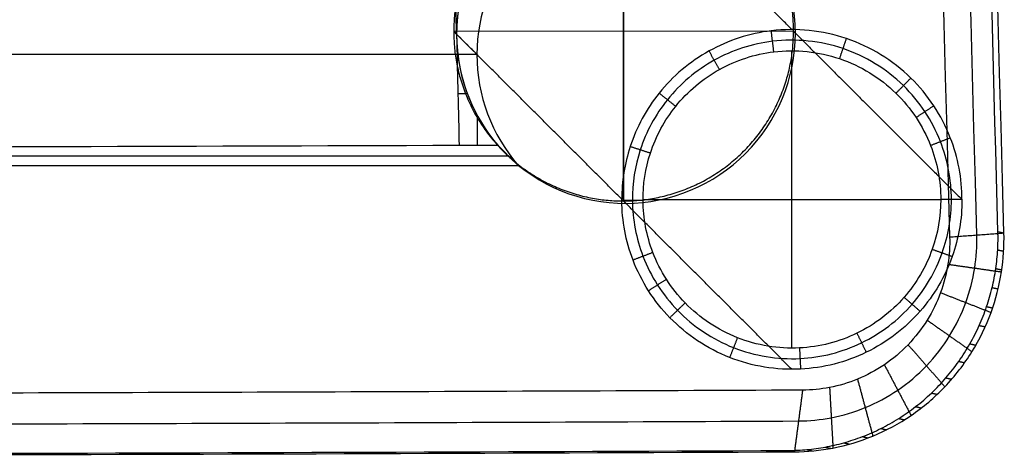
# Model space of a CAD drawing. Header units: millimetres. Extents: x -228 to 253, y -266 to 212.
# Tile 14 of 22: x 130 to 223, y -266 to -225. Entities that reach past the tile are written whole.
import ezdxf

# ---------------------------------------------------------------- set-up
doc = ezdxf.new("R2010")
doc.units = ezdxf.units.MM
doc.header["$MEASUREMENT"] = 0
doc.layers.add('Pause chair', color=7, linetype='Continuous', true_color=0x8b1c62)

msp = doc.modelspace()

# ---------------------------------------------------------------- linework, layer by layer
at = {"layer": 'Pause chair'}
for p, q in [((186.893, -210.187, 461.541), (186.893, -242.168, 462.658)), ((186.893, -242.168, 462.658), (186.893, -210.187, 461.541)), ((202.884, -226.158, 462.657), (170.903, -226.197, 461.542)), ((202.884, -226.158, 462.657), (170.903, -226.197, 461.542)), ((173.09, -228.365, 398.906), (-147.448, -228.365, 398.906)), ((202.723, -256.03, 6.656), (202.723, -228.013, 6.656)), ((172.189, -232.077, 454.069), (171.301, -232.077, 454.069)), ((173.136, -236.939, 454.239), (173.136, -234.141, 454.141)), ((-150.401, -237.899, 426.756), (176.043, -237.899, 426.756)), ((216.736, -242.047, 6.656), (188.719, -242.047, 6.656))]:
    msp.add_line(p, q, dxfattribs=at)
for points, knots in [([(222.118, -245.059, 470.95), (220.628, -190.158, 469.032), (217.71, -83.091, 465.292), (214.79, 23.978, 461.551), (213.372, 76.211, 459.726)], [-349.592263, -349.592263, -349.592263, -349.592263, -184.697214, -27.815421, -27.815421, -27.815421, -27.815421]), ([(208.918, 75.716, 448.957), (208.918, 75.715, 448.957), (208.918, 75.714, 448.957), (208.918, 75.714, 448.957), (211.812, -31.378, 452.704), (214.676, -138.468, 456.475), (217.573, -245.557, 460.219)], [-321.587073, -321.587073, -321.587073, -321.587073, -321.585142, -321.585142, -321.585142, -0.000421, -0.000421, -0.000421, -0.000421]), ([(220.128, -245.369, 463.612), (217.228, -138.28, 459.87), (214.343, -31.189, 456.116), (211.445, 75.902, 452.372), (211.445, 75.902, 452.372), (211.445, 75.902, 452.372), (211.445, 75.903, 452.372)], [-0.00028, -0.00028, -0.00028, -0.00028, 321.585152, 321.585152, 321.585152, 321.586118, 321.586118, 321.586118, 321.586118]), ([(203.058, -226.352, 457.663), (203.063, -222.08, 457.529), (201.354, -217.935, 457.173), (195.15, -211.886, 456.193), (191.036, -210.343, 455.633), (182.805, -210.481, 454.655), (178.849, -212.146, 454.257), (172.959, -218.006, 453.79), (171.176, -222.069, 453.731), (171.171, -226.445, 453.872)], [0, 0, 0, 0, 12.798016, 12.798016, 25.595811, 25.595811, 38.359863, 38.359863, 51.164563, 51.164563, 51.164563, 51.164563]), ([(177.038, -217.871, 398.539), (174.497, -220.778, 398.641), (173.095, -224.506, 398.771), (173.09, -228.366, 398.906), (173.086, -232.22, 399.041), (174.475, -235.946, 399.171), (177.002, -238.858, 399.272)], [0, 0, 0, 0, 11.709324, 11.709324, 11.709324, 23.401756, 23.401756, 23.401756, 23.401756]), ([(218.735, -242.039, 8.726), (218.737, -240.047, 8.717), (218.146, -236.926, 8.701), (216.175, -233.131, 8.676), (213.199, -229.522, 8.647), (208.037, -226.347, 8.611), (201.055, -225.625, 8.577), (194.738, -227.678, 8.559), (190.03, -231.655, 8.556), (187.292, -236.722, 8.566), (186.721, -240.323, 8.579), (186.721, -242.004, 8.586)], [0.072323, 0.072323, 0.072323, 0.072323, 5.300325, 8.269306, 11.238288, 17.514215, 23.790143, 29.208355, 34.626567, 39.667541, 44.081429, 44.081429, 44.081429, 44.081429]), ([(171.171, -226.445, 453.872), (171.166, -230.703, 454.01), (172.845, -234.76, 454.318), (178.838, -240.747, 455.183), (182.881, -242.407, 455.691), (191.332, -242.379, 456.693), (195.374, -240.691, 457.135), (201.367, -234.673, 457.707), (203.053, -230.609, 457.797), (203.058, -226.352, 457.663)], [51.164563, 51.164563, 51.164563, 51.164563, 63.959171, 63.959171, 76.747073, 76.747073, 89.538159, 89.538159, 102.329109, 102.329109, 102.329109, 102.329109]), ([(217.736, -242.039, 7.691), (217.737, -240.171, 7.687), (217.183, -237.245, 7.679), (215.334, -233.687, 7.666), (212.544, -230.303, 7.652), (207.704, -227.326, 7.633), (201.158, -226.648, 7.617), (195.236, -228.573, 7.607), (190.822, -232.301, 7.606), (188.237, -237.086, 7.611), (187.708, -240.504, 7.618), (187.72, -242.117, 7.621)], [0.072323, 0.072323, 0.072323, 0.072323, 5.300325, 8.269306, 11.238288, 17.514215, 23.790143, 29.208355, 34.626567, 39.667541, 44.186669, 44.186669, 44.186669, 44.186669]), ([(188.72, -242.11, 6.656), (188.708, -240.603, 6.656), (189.202, -237.413, 6.656), (191.614, -232.948, 6.656), (195.734, -229.468, 6.656), (201.261, -227.672, 6.656), (207.372, -228.305, 6.656), (211.89, -231.084, 6.656), (214.494, -234.243, 6.656), (216.22, -237.564, 6.656), (216.737, -240.296, 6.656), (216.736, -242.039, 6.656)], [-44.186669, -44.186669, -44.186669, -44.186669, -39.667541, -34.626567, -29.208355, -23.790143, -17.514215, -11.238287, -8.269305, -5.300324, -0.072323, -0.072323, -0.072323, -0.072323]), ([(171.416, -236.939, 454.239), (118.706, -237.137, 448.551), (65.838, -237.238, 445.684), (12.821, -237.238, 445.684), (-40.196, -237.238, 445.684), (-93.064, -237.137, 448.551), (-145.774, -236.939, 454.239)], [0, 0, 0, 0, 158.979161, 158.979161, 158.979161, 317.958321, 317.958321, 317.958321, 317.958321]), ([(218.735, -242.039, 8.726), (218.732, -243.857, 8.734), (218.078, -247.682, 8.748), (215.011, -252.924, 8.757), (209.912, -256.819, 8.752), (203.435, -258.478, 8.731), (196.69, -257.37, 8.697), (191.906, -254.18, 8.662), (189.146, -250.684, 8.635), (187.299, -247.028, 8.611), (186.735, -244.038, 8.595), (186.721, -242.125, 8.587)], [-88.09051, -88.09051, -88.09051, -88.09051, -83.315606, -78.049137, -72.429307, -66.809477, -60.847494, -54.88551, -52.048091, -49.210671, -44.186669, -44.186669, -44.186669, -44.186669]), ([(187.72, -242.117, 7.621), (187.734, -243.911, 7.626), (188.262, -246.714, 7.633), (189.995, -250.142, 7.645), (192.582, -253.42, 7.659), (197.068, -256.411, 7.676), (203.392, -257.45, 7.693), (209.465, -255.896, 7.704), (214.245, -252.245, 7.707), (217.12, -247.33, 7.702), (217.733, -243.744, 7.695), (217.736, -242.039, 7.691)], [44.186669, 44.186669, 44.186669, 44.186669, 49.210672, 52.048091, 54.88551, 60.847494, 66.809477, 72.429307, 78.049137, 83.315605, 88.09051, 88.09051, 88.09051, 88.09051]), ([(216.736, -242.039, 6.656), (216.733, -243.63, 6.656), (216.162, -246.977, 6.656), (213.479, -251.565, 6.656), (209.017, -254.972, 6.656), (203.349, -256.423, 6.656), (197.446, -255.453, 6.656), (193.259, -252.66, 6.656), (190.843, -249.6, 6.656), (189.226, -246.401, 6.656), (188.732, -243.784, 6.656), (188.72, -242.11, 6.656)], [-88.09051, -88.09051, -88.09051, -88.09051, -83.315606, -78.049137, -72.429307, -66.809477, -60.847494, -54.88551, -52.048091, -49.210671, -44.186669, -44.186669, -44.186669, -44.186669]), ([(202.454, -265.675, 468.914), (203.017, -265.672, 468.986), (204.163, -265.618, 469.134), (205.893, -265.38, 469.353), (207.646, -264.974, 469.572), (209.398, -264.392, 469.788), (211.125, -263.628, 469.997), (212.799, -262.684, 470.195), (214.394, -261.566, 470.379), (215.884, -260.285, 470.545), (217.245, -258.857, 470.69), (218.458, -257.303, 470.811), (219.507, -255.649, 470.908), (220.382, -253.919, 470.978), (221.078, -252.143, 471.021), (221.594, -250.347, 471.039), (221.937, -248.556, 471.033), (222.116, -246.794, 471.004), (222.133, -245.63, 470.97), (222.118, -245.059, 470.95)], [-31.938887, -31.938887, -31.938887, -31.938887, -30.223929, -28.452489, -26.629007, -24.759043, -22.849251, -20.907289, -18.94168, -16.961606, -14.976666, -12.996604, -11.03102, -9.0891, -7.179367, -5.309486, -3.486111, -1.714803, 0, 0, 0, 0]), ([(202.967, -265.8, 464.948), (204.18, -265.794, 465.105), (206.705, -265.547, 465.428), (210.447, -264.424, 465.892), (214.044, -262.481, 466.322), (217.228, -259.776, 466.68), (219.784, -256.464, 466.938), (221.574, -252.766, 467.08), (222.554, -248.956, 467.103), (222.716, -246.404, 467.047), (222.683, -245.182, 467.004)], [-0.00059, -0.00059, -0.00059, -0.00059, 2.566494, 5.322511, 8.198992, 11.130669, 14.065742, 16.951582, 19.720683, 22.302253, 22.302253, 22.302253, 22.302253]), ([(203.351, -262.895, 461.88), (204.383, -262.89, 462.014), (206.528, -262.68, 462.287), (209.711, -261.726, 462.681), (212.771, -260.077, 463.044), (215.481, -257.779, 463.345), (217.658, -254.964, 463.561), (219.183, -251.821, 463.678), (220.018, -248.579, 463.696), (220.156, -246.41, 463.648), (220.128, -245.369, 463.612)], [-0.00059, -0.00059, -0.00059, -0.00059, 2.566494, 5.322511, 8.198992, 11.130669, 14.065742, 16.951582, 19.720683, 22.302253, 22.302253, 22.302253, 22.302253]), ([(217.573, -245.557, 460.219), (217.596, -246.416, 460.25), (217.482, -248.203, 460.289), (216.791, -250.875, 460.277), (215.531, -253.464, 460.183), (213.734, -255.782, 460.009), (211.498, -257.672, 459.765), (208.976, -259.029, 459.47), (206.352, -259.813, 459.147), (204.586, -259.986, 458.922), (203.734, -259.99, 458.812)], [-22.302253, -22.302253, -22.302253, -22.302253, -19.720683, -16.951582, -14.065742, -11.130669, -8.198991, -5.322511, -2.566493, 0.00059, 0.00059, 0.00059, 0.00059]), ([(203.734, -259.99, 458.812), (172.522, -260.134, 454.774), (108.979, -260.356, 448.564), (12.821, -260.469, 445.398), (-83.337, -260.356, 448.564), (-146.88, -260.134, 454.774), (-178.092, -259.99, 458.812)], [-381.345949, -381.345949, -381.345949, -381.345949, -287.299893, -190.672646, -94.045442, 0.000592, 0.000592, 0.000592, 0.000592]), ([(-177.709, -262.895, 461.88), (-146.558, -263.037, 457.851), (-83.142, -263.256, 451.656), (12.821, -263.368, 448.498), (108.784, -263.256, 451.656), (172.2, -263.037, 457.851), (203.351, -262.895, 461.88)], [-0.000592, -0.000592, -0.000592, -0.000592, 94.045459, 190.672658, 287.299898, 381.345949, 381.345949, 381.345949, 381.345949]), ([(-177.325, -265.8, 464.948), (-149.083, -265.927, 461.297), (-85.701, -266.149, 454.93), (-22.32, -266.229, 452.658), (12.821, -266.229, 452.658), (47.962, -266.229, 452.658), (111.343, -266.149, 454.93), (174.725, -265.927, 461.297), (202.967, -265.8, 464.948)], [-0.000592, -0.000592, -0.000592, -0.000592, 84.960188, 190.672679, 190.672679, 190.672679, 296.38517, 381.345949, 381.345949, 381.345949, 381.345949]), ([(-176.812, -265.675, 468.914), (-148.645, -265.8, 465.272), (-85.433, -266.019, 458.921), (-22.224, -266.097, 456.656), (12.821, -266.097, 456.656), (47.866, -266.097, 456.656), (111.075, -266.019, 458.921), (174.287, -265.8, 465.272), (202.454, -265.675, 468.914)], [-192.288329, -192.288329, -192.288329, -192.288329, -106.607896, 0, 0, 0, 106.607895, 192.288329, 192.288329, 192.288329, 192.288329])]:
    msp.add_open_spline(points, degree=3, knots=knots, dxfattribs=at)
for points, degree in [([(222.683, -245.182, 467.004), (219.781, -138.091, 463.264), (216.874, -31.001, 459.528), (213.972, 76.09, 455.787)], 3), ([(202.73, -226.014, 8.586), (194.822, -218.101, 235.064), (186.913, -210.187, 461.541)], 2), ([(171.171, -226.445, 453.872), (171.091, -222.947, 453.75), (171.013, -219.45, 453.628), (170.938, -215.952, 453.506)], 3), ([(175.117, -215.952, 453.506), (172.578, -218.859, 453.607), (171.175, -222.586, 453.738), (171.171, -226.445, 453.872)], 3), ([(170.903, -226.177, 461.541), (171.037, -226.311, 457.707), (171.171, -226.445, 453.872)], 2), ([(186.721, -242.004, 8.586), (178.812, -234.091, 235.064), (170.903, -226.177, 461.541)], 2), ([(171.171, -226.445, 453.872), (171.177, -226.702, 453.881), (171.183, -226.959, 453.89), (171.188, -227.215, 453.899)], 3), ([(173.09, -228.366, 398.908), (172.13, -227.406, 426.39), (171.171, -226.445, 453.872)], 2), ([(201.027, -228.114, 6.656), (200.907, -227.122, 7.617), (200.787, -226.13, 8.578)], 2), ([(203.058, -226.352, 457.663), (202.971, -226.265, 460.16), (202.884, -226.177, 462.658)], 2), ([(202.884, -226.177, 462.658), (210.809, -234.108, 235.692), (218.735, -242.039, 8.726)], 2), ([(207.218, -228.756, 6.656), (207.54, -227.81, 7.634), (207.861, -226.863, 8.612)], 2), ([(171.188, -227.215, 453.899), (171.262, -230.456, 454.012), (171.338, -233.698, 454.126), (171.416, -236.939, 454.239)], 3), ([(171.188, -227.215, 453.899), (171.357, -230.794, 454.024), (172.725, -234.221, 454.144), (175.084, -236.939, 454.239)], 3), ([(195.906, -229.778, 6.656), (195.42, -228.905, 7.609), (194.935, -228.032, 8.561)], 2), ([(212.521, -232.015, 6.656), (213.22, -231.301, 7.656), (213.92, -230.586, 8.655)], 2), ([(191.792, -233.252, 6.656), (191.013, -232.627, 7.607), (190.234, -232.003, 8.558)], 2), ([(214.407, -234.301, 6.656), (215.241, -233.749, 7.666), (216.075, -233.197, 8.676)], 2), ([(215.773, -236.931, 6.656), (216.704, -236.567, 7.676), (217.635, -236.202, 8.696)], 2), ([(175.084, -236.939, 454.239), (173.25, -236.939, 454.239), (171.416, -236.939, 454.239)], 2), ([(177.002, -238.858, 399.272), (176.362, -238.218, 417.595), (175.723, -237.579, 435.917), (175.084, -236.939, 454.239)], 3), ([(189.409, -237.663, 6.656), (188.459, -237.354, 7.612), (187.509, -237.044, 8.568)], 2), ([(177.002, -238.858, 399.272), (12.821, -238.858, 399.272), (-151.36, -238.858, 399.272)], 2), ([(186.721, -242.125, 8.587), (186.721, -242.085, 8.587), (186.72, -242.045, 8.586), (186.721, -242.004, 8.586)], 3), ([(188.72, -242.11, 6.656), (187.72, -242.117, 7.621), (186.721, -242.125, 8.587)], 2), ([(187.1, -242.393, 456.191), (186.987, -242.281, 459.424), (186.874, -242.168, 462.657)], 2), ([(202.725, -258.029, 8.726), (194.8, -250.098, 235.692), (186.874, -242.168, 462.657)], 2), ([(218.735, -242.039, 8.726), (217.736, -242.039, 7.691), (216.736, -242.039, 6.656)], 2), ([(217.573, -245.557, 460.219), (220.128, -245.369, 463.612), (222.683, -245.182, 467.004)], 2), ([(222.118, -245.059, 470.95), (222.4, -245.121, 468.977), (222.683, -245.182, 467.004)], 2), ([(189.647, -247.02, 6.656), (188.713, -247.378, 7.636), (187.78, -247.736, 8.616)], 2), ([(215.93, -246.722, 6.656), (216.871, -247.056, 7.701), (217.813, -247.39, 8.745)], 2), ([(222.092, -246.773, 471), (222.374, -246.835, 469.027), (222.657, -246.896, 467.054)], 2), ([(217.408, -248.128, 460.277), (219.929, -248.488, 463.68), (222.45, -248.849, 467.084)], 2), ([(221.914, -248.535, 471.029), (222.196, -248.596, 469.056), (222.478, -248.658, 467.082)], 2), ([(190.923, -249.549, 6.656), (190.08, -250.087, 7.645), (189.238, -250.625, 8.635)], 2), ([(216.716, -250.806, 460.264), (219.091, -251.737, 463.663), (221.467, -252.669, 467.061)], 2), ([(221.571, -250.325, 471.035), (221.853, -250.387, 469.062), (222.134, -250.448, 467.088)], 2), ([(192.68, -251.771, 6.656), (191.962, -252.468, 7.655), (191.244, -253.164, 8.655)], 2), ([(213.287, -251.241, 6.656), (214.039, -251.898, 7.705), (214.792, -252.554, 8.755)], 2), ([(221.054, -252.121, 471.017), (221.335, -252.182, 469.044), (221.616, -252.244, 467.07)], 2), ([(215.454, -253.397, 460.171), (217.564, -254.882, 463.546), (219.675, -256.368, 466.921)], 2), ([(208.851, -254.629, 6.656), (209.286, -255.528, 7.703), (209.722, -256.427, 8.749)], 2), ([(220.359, -253.897, 470.974), (220.639, -253.958, 468.999), (220.919, -254.02, 467.025)], 2), ([(197.603, -255.054, 6.656), (197.237, -255.984, 7.676), (196.87, -256.914, 8.695)], 2), ([(213.659, -255.712, 459.997), (215.39, -257.694, 463.33), (217.121, -259.676, 466.663)], 2), ([(219.484, -255.626, 470.904), (219.763, -255.687, 468.929), (220.042, -255.749, 466.954)], 2), ([(203.443, -256.013, 6.656), (203.492, -257.011, 7.693), (203.542, -258.01, 8.729)], 2), ([(218.435, -257.28, 470.808), (218.713, -257.342, 468.832), (218.99, -257.404, 466.856)], 2), ([(211.426, -257.599, 459.754), (212.684, -259.987, 463.03), (213.941, -262.376, 466.306)], 2), ([(208.903, -258.956, 459.458), (209.623, -261.637, 462.668), (210.343, -264.319, 465.877)], 2), ([(217.222, -258.834, 470.686), (217.498, -258.896, 468.709), (217.774, -258.957, 466.733)], 2), ([(203.734, -259.99, 458.812), (203.351, -262.895, 461.88), (202.967, -265.8, 464.948)], 2), ([(206.275, -259.741, 459.136), (206.434, -262.592, 462.273), (206.593, -265.443, 465.411)], 2), ([(215.861, -260.262, 470.541), (216.135, -260.324, 468.564), (216.409, -260.385, 466.586)], 2), ([(214.371, -261.543, 470.375), (214.643, -261.605, 468.397), (214.915, -261.667, 466.419)], 2), ([(212.776, -262.662, 470.192), (213.046, -262.723, 468.213), (213.316, -262.785, 466.233)], 2), ([(211.102, -263.605, 469.994), (211.37, -263.667, 468.014), (211.638, -263.729, 466.034)], 2), ([(207.624, -264.951, 469.569), (207.887, -265.013, 467.588), (208.151, -265.075, 465.607)], 2), ([(209.376, -264.369, 469.785), (209.642, -264.431, 467.804), (209.907, -264.493, 465.824)], 2), ([(202.454, -265.675, 468.914), (202.711, -265.737, 466.931), (202.967, -265.8, 464.948)], 2), ([(204.142, -265.594, 469.13), (204.401, -265.656, 467.148), (204.66, -265.718, 465.166)], 2), ([(205.872, -265.357, 469.35), (206.133, -265.419, 467.368), (206.394, -265.481, 465.386)], 2)]:
    msp.add_open_spline(points, degree=degree, dxfattribs=at)
for points, knots in [([(202.884, -226.177, 462.658), (202.903, -210.187, 462.1), (186.913, -210.187, 461.541), (170.922, -210.187, 460.983), (170.903, -226.177, 461.541)], [-100.530965, -100.530965, -100.530965, -75.398224, -75.398224, -50.265482, -50.265482, -50.265482]), ([(202.884, -226.177, 462.658), (202.903, -210.187, 462.1), (186.913, -210.187, 461.541), (170.922, -210.187, 460.983), (170.903, -226.177, 461.541)], [-100.530965, -100.530965, -100.530965, -75.398224, -75.398224, -50.265482, -50.265482, -50.265482]), ([(170.903, -226.177, 461.541), (170.884, -242.168, 462.099), (186.874, -242.168, 462.657), (202.864, -242.168, 463.216), (202.884, -226.177, 462.658)], [-50.265482, -50.265482, -50.265482, -25.132741, -25.132741, 0, 0, 0]), ([(170.903, -226.177, 461.541), (170.884, -242.168, 462.099), (186.874, -242.168, 462.657), (202.864, -242.168, 463.216), (202.884, -226.177, 462.658)], [-50.265482, -50.265482, -50.265482, -25.132741, -25.132741, 0, 0, 0])]:
    msp.add_rational_spline(points, [1, 0.707106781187, 1, 0.707106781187, 1], degree=2, knots=knots, dxfattribs=at)

doc.saveas('drawing.dxf')
